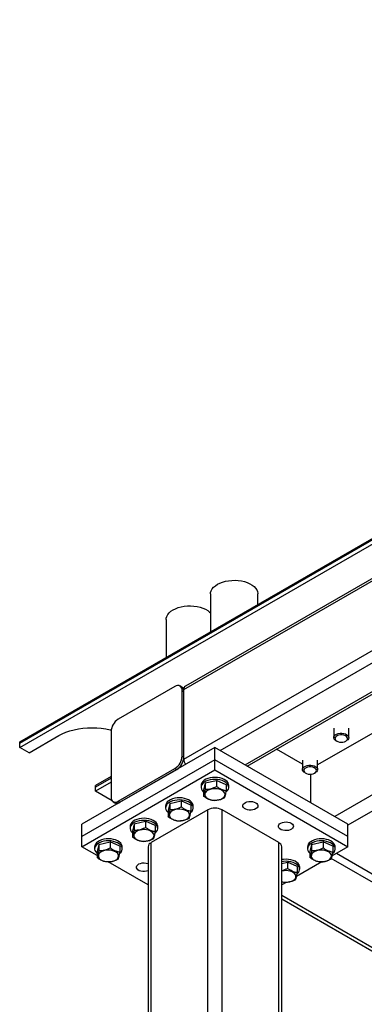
# Model space of a CAD drawing. Header units: millimetres. Extents: x 5 to 589, y 5 to 415.
# Tile 46 of 68: x 398 to 411, y 322 to 361. Entities that reach past the tile are written whole.
import ezdxf

# ---------------------------------------------------------------- set-up
doc = ezdxf.new("R2010")
doc.units = ezdxf.units.MM
doc.layers.add('TRAIT-FORT', color=4, linetype='Continuous', lineweight=25)

msp = doc.modelspace()

# ---------------------------------------------------------------- linework, layer by layer
at = {"layer": 'TRAIT-FORT', "color": 4, "linetype": 'Continuous', "lineweight": 25}
for p, q in [((397.587, 331.978), (504.006, 393.413)), ((397.587, 331.917), (504.006, 393.352)), ((397.587, 331.754), (504.006, 393.188)), ((404.127, 334.06), (429.689, 348.816)), ((429.703, 348.926), (404.19, 334.197)), ((404.127, 331.284), (429.727, 346.062)), ((405.577, 331.631), (429.972, 345.714)), ((406.567, 331.059), (430.962, 345.142)), ((406.655, 331.008), (431.112, 345.127)), ((433.932, 342.734), (410.138, 328.998)), ((433.992, 342.115), (410.668, 328.651)), ((405.19, 337.87), (405.19, 336.367)), ((407.078, 337.458), (407.078, 337.87)), ((403.422, 336.85), (403.422, 335.347)), ((403.774, 334.182), (401.511, 332.876)), ((404.045, 334.161), (403.974, 334.202)), ((404.133, 334.11), (404.045, 334.161)), ((404.127, 331.284), (404.127, 334.06)), ((404.057, 331.406), (404.057, 334.019)), ((404.057, 334.019), (404.127, 333.978)), ((404.127, 331.365), (404.127, 333.978)), ((412.719, 332.937), (409.456, 331.053)), ((410.1, 332.515), (410.1, 332.146)), ((410.7, 332.146), (410.7, 332.515)), ((397.96, 331.538), (399.144, 332.222)), ((401.228, 332.386), (401.228, 329.773)), ((397.587, 331.917), (397.587, 331.978)), ((397.587, 331.754), (397.587, 331.917)), ((397.96, 331.538), (397.587, 331.754)), ((405.365, 331.753), (400.062, 328.691)), ((405.365, 331.263), (405.365, 331.753)), ((410.668, 328.691), (405.365, 331.753)), ((410.188, 332.023), (410.222, 332.004)), ((410.579, 332.004), (410.612, 332.023)), ((404.057, 331.406), (404.127, 331.365)), ((408.856, 331.085), (407.822, 331.682)), ((405.365, 331.263), (400.062, 328.202)), ((401.511, 329.61), (403.774, 330.916)), ((403.774, 330.916), (403.845, 330.875)), ((410.668, 328.202), (405.365, 331.263)), ((405.365, 330.855), (405.365, 331.263)), ((408.856, 331.239), (408.856, 330.87)), ((409.456, 330.87), (409.456, 331.239)), ((400.062, 327.793), (405.365, 330.855)), ((401.228, 330.588), (400.612, 330.232)), ((401.228, 330.527), (400.612, 330.171)), ((401.582, 329.569), (403.845, 330.875)), ((405.365, 330.855), (410.668, 327.793)), ((408.944, 330.747), (408.977, 330.728)), ((409.183, 329.549), (409.183, 330.686)), ((409.334, 330.728), (409.368, 330.747)), ((401.228, 330.363), (400.612, 330.007)), ((400.612, 330.171), (400.612, 330.232)), ((400.612, 330.007), (400.612, 330.171)), ((404.815, 330.242), (404.815, 330.161)), ((404.978, 330.335), (404.91, 330.054)), ((404.978, 330.335), (405.432, 330.441)), ((404.978, 330.335), (404.978, 330.09)), ((405.432, 330.441), (405.432, 330.197)), ((405.82, 330.267), (405.432, 330.441)), ((405.82, 330.267), (405.82, 330.023)), ((405.915, 330.161), (405.915, 330.242)), ((401.269, 329.628), (400.612, 330.007)), ((404.91, 330.054), (404.91, 329.809)), ((401.311, 329.59), (401.382, 329.549)), ((401.382, 329.549), (401.465, 329.501)), ((401.511, 329.61), (401.582, 329.569)), ((403.401, 329.426), (403.401, 329.344)), ((403.563, 329.518), (403.496, 329.238)), ((403.563, 329.518), (404.018, 329.625)), ((403.563, 329.518), (403.563, 329.274)), ((404.018, 329.625), (404.018, 329.38)), ((404.405, 329.451), (404.018, 329.625)), ((404.405, 329.451), (404.405, 329.206)), ((404.501, 329.344), (404.501, 329.426)), ((405.082, 329.263), (402.819, 327.957)), ((403.496, 329.238), (403.496, 328.993)), ((405.082, 308.768), (405.082, 329.263)), ((405.648, 308.768), (405.648, 329.263)), ((407.91, 327.957), (405.648, 329.263)), ((400.062, 328.202), (400.062, 328.691)), ((401.986, 328.61), (401.986, 328.528)), ((402.149, 328.702), (402.082, 328.421)), ((402.149, 328.702), (402.604, 328.809)), ((402.149, 328.702), (402.149, 328.457)), ((402.604, 328.809), (402.604, 328.564)), ((402.991, 328.635), (402.604, 328.809)), ((402.991, 328.635), (402.991, 328.39)), ((403.086, 328.528), (403.086, 328.61)), ((410.668, 328.202), (410.668, 328.691)), ((400.062, 327.793), (400.062, 328.202)), ((402.082, 328.421), (402.082, 328.177)), ((410.668, 327.793), (410.668, 328.202)), ((400.668, 327.443), (400.062, 327.793)), ((400.572, 327.793), (400.572, 327.712)), ((400.735, 327.886), (400.668, 327.605)), ((400.735, 327.886), (401.19, 327.992)), ((400.735, 327.886), (400.735, 327.641)), ((401.19, 327.992), (401.19, 327.747)), ((401.577, 327.818), (401.19, 327.992)), ((401.577, 327.818), (401.577, 327.573)), ((401.672, 327.712), (401.672, 327.793)), ((402.702, 327.793), (402.702, 307.298)), ((402.819, 307.461), (402.819, 327.957)), ((407.91, 307.461), (407.91, 327.957)), ((408.028, 307.298), (408.028, 327.793)), ((409.058, 327.793), (409.058, 327.712)), ((409.22, 327.886), (409.153, 327.605)), ((409.22, 327.886), (409.675, 327.992)), ((409.22, 327.886), (409.22, 327.641)), ((409.675, 327.992), (409.675, 327.747)), ((410.062, 327.818), (409.675, 327.992)), ((410.668, 327.793), (410.034, 327.427)), ((410.062, 327.818), (410.062, 327.573)), ((410.158, 327.712), (410.158, 327.793)), ((400.668, 327.605), (400.668, 327.36)), ((409.153, 327.605), (409.153, 327.36)), ((411.729, 326.65), (410.209, 327.528)), ((402.702, 326.269), (401.11, 327.188)), ((408.028, 327.121), (408.261, 327.176)), ((408.261, 327.176), (408.261, 326.931)), ((408.648, 327.002), (408.261, 327.176)), ((409.621, 327.189), (408.62, 326.611)), ((408.648, 327.002), (408.648, 326.757)), ((416.466, 323.589), (410.004, 327.319)), ((408.743, 326.895), (408.743, 326.977)), ((408.126, 326.37), (408.028, 326.395)), ((408.207, 326.372), (408.028, 326.269)), ((414.204, 322.283), (408.028, 325.848)), ((408.028, 325.713), (414.087, 322.215))]:
    msp.add_line(p, q, dxfattribs=at)
at = {"layer": 'TRAIT-FORT', "color": 4, "linetype": 'Continuous', "lineweight": 25, "flags": 128}
for points in [[(405.19, 337.87), (405.195, 337.926), (405.217, 337.999), (405.256, 338.07), (405.311, 338.137), (405.382, 338.199), (405.466, 338.256), (405.563, 338.304), (405.671, 338.345), (405.788, 338.377), (405.911, 338.4), (406.038, 338.412), (406.166, 338.415), (406.295, 338.407), (406.42, 338.39), (406.54, 338.362), (406.652, 338.326), (406.755, 338.281), (406.846, 338.228), (406.924, 338.169), (406.987, 338.104), (407.034, 338.035), (407.065, 337.963), (407.078, 337.889), (407.078, 337.87)], [(403.422, 336.85), (403.427, 336.905), (403.449, 336.979), (403.488, 337.05), (403.543, 337.117), (403.614, 337.179), (403.699, 337.235), (403.796, 337.284), (403.904, 337.325), (404.02, 337.357), (404.143, 337.379), (404.27, 337.392), (404.399, 337.394), (404.527, 337.387), (404.652, 337.369), (404.772, 337.342), (404.884, 337.305), (404.987, 337.261), (405.078, 337.208), (405.156, 337.149), (405.19, 337.117)], [(399.144, 332.222), (399.281, 332.293), (399.428, 332.357), (399.586, 332.411), (399.753, 332.457), (399.926, 332.492), (400.104, 332.518), (400.286, 332.534), (400.47, 332.539), (400.654, 332.534), (400.836, 332.518), (401.014, 332.492), (401.188, 332.457), (401.233, 332.445)], [(410.188, 332.023), (410.152, 332.048), (410.118, 332.087), (410.102, 332.129), (410.104, 332.173), (410.125, 332.214), (410.163, 332.252), (410.216, 332.282)], [(410.245, 332.222), (410.197, 332.194), (410.164, 332.159), (410.149, 332.12), (410.152, 332.08), (410.174, 332.043), (410.212, 332.01), (410.265, 331.984), (410.327, 331.968), (410.395, 331.961), (410.463, 331.966), (410.527, 331.981), (410.581, 332.005), (410.622, 332.037), (410.646, 332.074), (410.653, 332.114), (410.64, 332.153), (410.61, 332.189), (410.564, 332.218), (410.506, 332.239), (410.44, 332.251), (410.371, 332.252), (410.305, 332.242), (410.245, 332.222)], [(410.216, 332.282), (410.281, 332.305), (410.353, 332.317), (410.428, 332.318), (410.501, 332.309), (410.568, 332.289), (410.625, 332.261), (410.667, 332.225), (410.693, 332.184), (410.7, 332.141), (410.689, 332.098), (410.659, 332.058), (410.613, 332.024), (410.612, 332.023)], [(408.944, 330.747), (408.908, 330.772), (408.874, 330.811), (408.857, 330.853), (408.859, 330.896), (408.88, 330.938), (408.918, 330.975), (408.971, 331.006)], [(409.001, 330.946), (408.953, 330.917), (408.92, 330.883), (408.904, 330.844), (408.907, 330.804), (408.929, 330.767), (408.968, 330.734), (409.02, 330.708), (409.082, 330.691), (409.15, 330.685), (409.219, 330.69), (409.282, 330.705), (409.337, 330.729), (409.377, 330.761), (409.402, 330.798), (409.408, 330.838), (409.395, 330.877), (409.365, 330.912), (409.319, 330.942), (409.261, 330.963), (409.195, 330.975), (409.127, 330.976), (409.06, 330.966), (409.001, 330.946)], [(408.971, 331.006), (409.036, 331.028), (409.108, 331.041), (409.183, 331.042), (409.257, 331.033), (409.324, 331.013), (409.38, 330.984), (409.423, 330.948), (409.448, 330.908), (409.456, 330.864), (409.444, 330.822), (409.414, 330.782), (409.368, 330.747), (409.368, 330.747)], [(405.915, 330.242), (405.911, 330.281), (405.89, 330.337), (405.852, 330.39), (405.799, 330.438), (405.732, 330.479), (405.652, 330.513), (405.564, 330.538), (405.469, 330.554), (405.371, 330.56), (405.273, 330.556), (405.178, 330.541), (405.088, 330.517), (405.008, 330.484), (404.939, 330.443), (404.884, 330.396), (404.844, 330.344), (404.821, 330.289), (404.815, 330.242)], [(405.812, 329.976), (405.82, 329.983), (405.868, 330.033), (405.9, 330.087), (405.914, 330.143), (405.911, 330.2), (405.89, 330.255), (405.852, 330.308), (405.799, 330.356), (405.732, 330.397), (405.652, 330.431), (405.564, 330.457), (405.469, 330.473), (405.371, 330.478), (405.273, 330.474), (405.178, 330.459), (405.088, 330.435), (405.008, 330.402), (404.939, 330.362), (404.884, 330.315), (404.844, 330.262), (404.821, 330.207), (404.815, 330.15), (404.827, 330.094), (404.857, 330.039), (404.857, 330.039)], [(404.501, 329.426), (404.496, 329.465), (404.476, 329.521), (404.438, 329.573), (404.385, 329.621), (404.317, 329.663), (404.238, 329.697), (404.15, 329.722), (404.055, 329.738), (403.957, 329.744), (403.859, 329.739), (403.763, 329.725), (403.674, 329.7), (403.594, 329.668), (403.525, 329.627), (403.469, 329.58), (403.43, 329.528), (403.407, 329.472), (403.401, 329.426)], [(404.857, 330.039), (404.902, 329.989), (404.91, 329.982)], [(405.117, 329.691), (405.188, 329.665), (405.268, 329.649), (405.351, 329.642), (405.436, 329.646), (405.517, 329.659), (405.591, 329.682), (405.656, 329.713), (405.708, 329.752), (405.744, 329.796), (405.765, 329.843), (405.768, 329.892), (405.753, 329.94), (405.721, 329.985), (405.674, 330.025), (405.613, 330.059), (405.541, 330.085), (405.462, 330.101), (405.378, 330.108), (405.294, 330.104), (405.213, 330.091), (405.139, 330.068), (405.074, 330.037), (405.022, 329.998), (404.985, 329.954), (404.965, 329.907), (404.962, 329.858), (404.977, 329.81), (405.009, 329.765), (405.056, 329.725), (405.117, 329.691)], [(404.398, 329.16), (404.406, 329.166), (404.454, 329.216), (404.485, 329.27), (404.5, 329.326), (404.496, 329.383), (404.476, 329.439), (404.438, 329.492), (404.385, 329.539), (404.317, 329.581), (404.238, 329.615), (404.15, 329.64), (404.055, 329.656), (403.957, 329.662), (403.859, 329.657), (403.763, 329.643), (403.674, 329.619), (403.594, 329.586), (403.525, 329.545), (403.469, 329.498), (403.43, 329.446), (403.407, 329.391), (403.401, 329.334), (403.413, 329.277), (403.442, 329.223), (403.442, 329.223)], [(406.991, 329.549), (407.037, 329.514), (407.067, 329.474), (407.079, 329.432), (407.072, 329.388), (407.046, 329.347), (407.004, 329.312), (406.948, 329.283), (406.881, 329.263), (406.807, 329.254), (406.732, 329.255), (406.66, 329.267), (406.595, 329.289), (406.542, 329.32), (406.504, 329.357), (406.483, 329.399), (406.48, 329.442), (406.497, 329.485), (406.531, 329.523), (406.581, 329.556), (406.643, 329.58), (406.714, 329.595), (406.789, 329.599), (406.863, 329.592), (406.932, 329.575), (406.991, 329.549)], [(403.442, 329.223), (403.488, 329.173), (403.496, 329.166)], [(403.703, 328.875), (403.774, 328.849), (403.854, 328.832), (403.937, 328.826), (404.021, 328.829), (404.103, 328.843), (404.177, 328.866), (404.242, 328.897), (404.293, 328.935), (404.33, 328.979), (404.351, 329.027), (404.353, 329.075), (404.339, 329.123), (404.307, 329.168), (404.26, 329.209), (404.199, 329.243), (404.127, 329.268), (404.048, 329.285), (403.964, 329.292), (403.88, 329.288), (403.799, 329.275), (403.724, 329.252), (403.66, 329.22), (403.608, 329.182), (403.571, 329.138), (403.551, 329.091), (403.548, 329.042), (403.563, 328.994), (403.594, 328.949), (403.642, 328.909), (403.703, 328.875)], [(403.086, 328.61), (403.082, 328.649), (403.061, 328.704), (403.024, 328.757), (402.97, 328.805), (402.903, 328.846), (402.824, 328.88), (402.736, 328.906), (402.641, 328.921), (402.543, 328.927), (402.445, 328.923), (402.349, 328.908), (402.26, 328.884), (402.179, 328.851), (402.11, 328.81), (402.055, 328.763), (402.015, 328.711), (401.992, 328.656), (401.986, 328.61)], [(402.984, 328.343), (402.992, 328.35), (403.04, 328.4), (403.071, 328.454), (403.086, 328.51), (403.082, 328.567), (403.061, 328.623), (403.024, 328.675), (402.97, 328.723), (402.903, 328.765), (402.824, 328.799), (402.736, 328.824), (402.641, 328.84), (402.543, 328.845), (402.445, 328.841), (402.349, 328.827), (402.26, 328.802), (402.179, 328.77), (402.11, 328.729), (402.055, 328.682), (402.015, 328.63), (401.992, 328.574), (401.987, 328.517), (401.999, 328.461), (402.028, 328.407), (402.028, 328.407)], [(408.405, 328.732), (408.452, 328.698), (408.481, 328.658), (408.493, 328.615), (408.486, 328.572), (408.461, 328.531), (408.418, 328.495), (408.362, 328.466), (408.295, 328.447), (408.222, 328.437), (408.146, 328.439), (408.074, 328.451), (408.009, 328.473), (407.956, 328.504), (407.918, 328.541), (407.897, 328.583), (407.895, 328.626), (407.911, 328.668), (407.945, 328.707), (407.995, 328.74), (408.057, 328.764), (408.128, 328.779), (408.203, 328.783), (408.277, 328.776), (408.346, 328.759), (408.405, 328.732)], [(402.028, 328.407), (402.074, 328.356), (402.082, 328.349)], [(402.288, 328.058), (402.36, 328.033), (402.439, 328.016), (402.523, 328.009), (402.607, 328.013), (402.688, 328.026), (402.763, 328.049), (402.827, 328.081), (402.879, 328.119), (402.916, 328.163), (402.936, 328.21), (402.939, 328.259), (402.924, 328.307), (402.893, 328.352), (402.845, 328.392), (402.784, 328.426), (402.713, 328.452), (402.633, 328.468), (402.55, 328.475), (402.466, 328.472), (402.385, 328.458), (402.31, 328.435), (402.246, 328.404), (402.194, 328.365), (402.157, 328.322), (402.137, 328.274), (402.134, 328.226), (402.149, 328.178), (402.18, 328.132), (402.228, 328.092), (402.288, 328.058)], [(401.672, 327.793), (401.668, 327.832), (401.647, 327.888), (401.61, 327.94), (401.556, 327.988), (401.489, 328.03), (401.41, 328.064), (401.321, 328.089), (401.227, 328.105), (401.129, 328.111), (401.03, 328.106), (400.935, 328.092), (400.846, 328.068), (400.765, 328.035), (400.696, 327.994), (400.641, 327.947), (400.601, 327.895), (400.578, 327.84), (400.572, 327.793)], [(401.57, 327.527), (401.578, 327.534), (401.625, 327.583), (401.657, 327.637), (401.671, 327.694), (401.668, 327.751), (401.647, 327.806), (401.61, 327.859), (401.556, 327.907), (401.489, 327.948), (401.41, 327.982), (401.321, 328.008), (401.227, 328.023), (401.129, 328.029), (401.03, 328.025), (400.935, 328.01), (400.846, 327.986), (400.765, 327.953), (400.696, 327.912), (400.641, 327.865), (400.601, 327.813), (400.578, 327.758), (400.573, 327.701), (400.585, 327.645), (400.614, 327.59), (400.614, 327.59)], [(410.158, 327.793), (410.153, 327.832), (410.133, 327.888), (410.095, 327.94), (410.041, 327.988), (409.974, 328.03), (409.895, 328.064), (409.807, 328.089), (409.712, 328.105), (409.614, 328.111), (409.516, 328.106), (409.42, 328.092), (409.331, 328.068), (409.25, 328.035), (409.182, 327.994), (409.126, 327.947), (409.086, 327.895), (409.063, 327.84), (409.058, 327.793)], [(410.055, 327.527), (410.063, 327.534), (410.111, 327.583), (410.142, 327.637), (410.157, 327.694), (410.153, 327.751), (410.133, 327.806), (410.095, 327.859), (410.041, 327.907), (409.974, 327.948), (409.895, 327.982), (409.807, 328.008), (409.712, 328.023), (409.614, 328.029), (409.516, 328.025), (409.42, 328.01), (409.331, 327.986), (409.25, 327.953), (409.182, 327.912), (409.126, 327.865), (409.086, 327.813), (409.063, 327.758), (409.058, 327.701), (409.07, 327.645), (409.099, 327.59), (409.099, 327.59)], [(400.614, 327.59), (400.66, 327.54), (400.668, 327.533)], [(400.874, 327.242), (400.946, 327.216), (401.025, 327.2), (401.109, 327.193), (401.193, 327.196), (401.274, 327.21), (401.349, 327.233), (401.413, 327.264), (401.465, 327.303), (401.502, 327.346), (401.522, 327.394), (401.525, 327.442), (401.51, 327.49), (401.478, 327.536), (401.431, 327.576), (401.37, 327.61), (401.299, 327.635), (401.219, 327.652), (401.136, 327.659), (401.051, 327.655), (400.97, 327.642), (400.896, 327.619), (400.831, 327.587), (400.779, 327.549), (400.743, 327.505), (400.722, 327.458), (400.72, 327.409), (400.734, 327.361), (400.766, 327.316), (400.813, 327.276), (400.874, 327.242)], [(409.099, 327.59), (409.145, 327.54), (409.153, 327.533)], [(409.359, 327.242), (409.431, 327.216), (409.51, 327.2), (409.594, 327.193), (409.678, 327.196), (409.759, 327.21), (409.834, 327.233), (409.898, 327.264), (409.95, 327.303), (409.987, 327.346), (410.007, 327.394), (410.01, 327.442), (409.995, 327.49), (409.964, 327.536), (409.916, 327.576), (409.856, 327.61), (409.784, 327.635), (409.705, 327.652), (409.621, 327.659), (409.537, 327.655), (409.456, 327.642), (409.381, 327.619), (409.317, 327.587), (409.265, 327.549), (409.228, 327.505), (409.208, 327.458), (409.205, 327.409), (409.22, 327.361), (409.251, 327.316), (409.299, 327.276), (409.359, 327.242)], [(402.702, 326.832), (402.638, 326.814), (402.565, 326.804), (402.49, 326.806), (402.417, 326.818), (402.353, 326.84), (402.299, 326.871), (402.261, 326.908), (402.24, 326.95), (402.238, 326.993), (402.254, 327.036), (402.288, 327.074), (402.338, 327.107), (402.4, 327.131), (402.471, 327.146), (402.546, 327.15), (402.62, 327.143), (402.689, 327.126), (402.702, 327.121)], [(408.743, 326.977), (408.739, 327.016), (408.718, 327.071), (408.681, 327.124), (408.627, 327.172), (408.56, 327.214), (408.481, 327.247), (408.393, 327.273), (408.298, 327.289), (408.2, 327.294), (408.101, 327.29), (408.028, 327.28)], [(408.641, 326.711), (408.649, 326.717), (408.696, 326.767), (408.728, 326.821), (408.742, 326.877), (408.739, 326.934), (408.718, 326.99), (408.681, 327.042), (408.627, 327.09), (408.56, 327.132), (408.481, 327.166), (408.393, 327.191), (408.298, 327.207), (408.2, 327.213), (408.101, 327.208), (408.028, 327.198)], [(408.028, 326.397), (408.096, 326.383), (408.18, 326.376), (408.264, 326.38), (408.345, 326.393), (408.42, 326.416), (408.484, 326.448), (408.536, 326.486), (408.573, 326.53), (408.593, 326.577), (408.596, 326.626), (408.581, 326.674), (408.549, 326.719), (408.502, 326.76), (408.441, 326.793), (408.37, 326.819), (408.29, 326.836), (408.207, 326.842), (408.123, 326.839), (408.041, 326.825), (408.028, 326.822)]]:
    msp.add_lwpolyline(points, dxfattribs=at)
at = {"layer": 'TRAIT-FORT', "color": 4, "linetype": 'Continuous', "lineweight": 25}
for centre, radius, start, end in [((403.884, 334.047), 0.175, 350.786, 129.2033), ((403.937, 334.002), 0.192, 352.7442, 55.9436), ((404.27, 334.078), 0.144, 124.0564, 187.2558), ((401.842, 332.358), 0.615, 122.6055, 177.3945), ((403.443, 331.434), 0.615, 302.6055, 357.3945), ((403.513, 331.393), 0.615, 302.6055, 357.3945), ((404.565, 331.3), 0.438, 182.1236, 210.9778), ((401.401, 329.745), 0.175, 170.786, 309.2033), ((401.465, 329.733), 0.201, 245.6929, 305.6176), ((405.365, 328.717), 0.615, 62.6097, 117.3903), ((402.902, 327.773), 0.201, 114.3747, 174.3052), ((407.827, 327.773), 0.201, 5.6948, 65.6253)]:
    msp.add_arc(centre, radius, start, end, dxfattribs=at)
for points, knots in [([(404.978, 330.09), (405.017, 330.09), (405.097, 330.091), (405.215, 330.112), (405.328, 330.148), (405.397, 330.18), (405.432, 330.197)], [0, 0, 0, 0, 0.264605, 0.534948, 0.765343, 1, 1, 1, 1]), ([(405.82, 330.023), (405.795, 330.027), (405.746, 330.035), (405.663, 330.061), (405.571, 330.103), (405.491, 330.153), (405.445, 330.187), (405.432, 330.197)], [0, 0, 0, 0, 0.192004, 0.385862, 0.637826, 0.896599, 1, 1, 1, 1]), ([(404.978, 330.09), (404.972, 330.057), (404.96, 329.989), (404.942, 329.91), (404.926, 329.85), (404.915, 329.823), (404.91, 329.809)], [0, 0, 0, 0, 0.264605, 0.534948, 0.765343, 1, 1, 1, 1]), ([(405.297, 329.635), (405.248, 329.645), (405.167, 329.661), (405.048, 329.716), (404.969, 329.766), (404.923, 329.8), (404.91, 329.809)], [0, 0, 0, 0, 0.385549, 0.637642, 0.896546, 1, 1, 1, 1]), ([(405.752, 329.742), (405.713, 329.724), (405.633, 329.687), (405.515, 329.653), (405.402, 329.636), (405.332, 329.636), (405.297, 329.635)], [0, 0, 0, 0, 0.2646049, 0.5349477, 0.7653431, 1, 1, 1, 1]), ([(405.752, 329.742), (405.758, 329.757), (405.77, 329.789), (405.787, 329.855), (405.804, 329.934), (405.814, 329.993), (405.82, 330.023)], [0, 0, 0, 0, 0.264605, 0.534948, 0.765343, 1, 1, 1, 1]), ([(403.563, 329.274), (403.603, 329.274), (403.683, 329.275), (403.801, 329.296), (403.914, 329.332), (403.983, 329.364), (404.018, 329.38)], [0, 0, 0, 0, 0.264605, 0.534948, 0.765343, 1, 1, 1, 1]), ([(404.405, 329.206), (404.381, 329.21), (404.332, 329.219), (404.249, 329.244), (404.157, 329.287), (404.077, 329.337), (404.031, 329.371), (404.018, 329.38)], [0, 0, 0, 0, 0.192004, 0.385862, 0.637826, 0.896599, 1, 1, 1, 1]), ([(403.563, 329.274), (403.558, 329.24), (403.546, 329.173), (403.528, 329.093), (403.511, 329.033), (403.501, 329.007), (403.496, 328.993)], [0, 0, 0, 0, 0.264605, 0.534948, 0.765343, 1, 1, 1, 1]), ([(403.883, 328.819), (403.834, 328.829), (403.752, 328.845), (403.634, 328.9), (403.555, 328.95), (403.509, 328.983), (403.496, 328.993)], [0, 0, 0, 0, 0.385549, 0.637642, 0.896546, 1, 1, 1, 1]), ([(404.338, 328.926), (404.344, 328.941), (404.356, 328.972), (404.373, 329.038), (404.39, 329.118), (404.4, 329.177), (404.405, 329.206)], [0, 0, 0, 0, 0.264605, 0.534948, 0.765343, 1, 1, 1, 1]), ([(402.149, 328.457), (402.189, 328.458), (402.268, 328.458), (402.387, 328.479), (402.5, 328.515), (402.569, 328.548), (402.604, 328.564)], [0, 0, 0, 0, 0.264605, 0.534948, 0.765343, 1, 1, 1, 1]), ([(402.991, 328.39), (402.967, 328.394), (402.918, 328.403), (402.835, 328.428), (402.742, 328.47), (402.663, 328.521), (402.617, 328.554), (402.604, 328.564)], [0, 0, 0, 0, 0.192004, 0.385862, 0.637826, 0.896599, 1, 1, 1, 1]), ([(404.338, 328.926), (404.298, 328.907), (404.219, 328.871), (404.1, 328.836), (403.987, 328.819), (403.918, 328.819), (403.883, 328.819)], [0, 0, 0, 0, 0.2646049, 0.5349477, 0.7653431, 1, 1, 1, 1]), ([(402.149, 328.457), (402.143, 328.424), (402.132, 328.357), (402.114, 328.277), (402.097, 328.217), (402.087, 328.19), (402.082, 328.177)], [0, 0, 0, 0, 0.264605, 0.534948, 0.765343, 1, 1, 1, 1]), ([(402.469, 328.003), (402.42, 328.012), (402.338, 328.028), (402.22, 328.083), (402.141, 328.133), (402.095, 328.167), (402.082, 328.177)], [0, 0, 0, 0, 0.385549, 0.637642, 0.896546, 1, 1, 1, 1]), ([(402.924, 328.109), (402.93, 328.125), (402.941, 328.156), (402.959, 328.222), (402.976, 328.302), (402.986, 328.36), (402.991, 328.39)], [0, 0, 0, 0, 0.264605, 0.534948, 0.765343, 1, 1, 1, 1]), ([(402.924, 328.109), (402.884, 328.091), (402.804, 328.054), (402.686, 328.02), (402.573, 328.003), (402.504, 328.003), (402.469, 328.003)], [0, 0, 0, 0, 0.2646049, 0.5349477, 0.7653431, 1, 1, 1, 1]), ([(400.735, 327.641), (400.729, 327.608), (400.717, 327.54), (400.7, 327.461), (400.683, 327.401), (400.673, 327.374), (400.668, 327.36)], [0, 0, 0, 0, 0.264605, 0.534948, 0.765343, 1, 1, 1, 1]), ([(400.735, 327.641), (400.774, 327.641), (400.854, 327.642), (400.972, 327.663), (401.085, 327.699), (401.155, 327.731), (401.19, 327.747)], [0, 0, 0, 0, 0.264605, 0.534948, 0.765343, 1, 1, 1, 1]), ([(401.577, 327.573), (401.553, 327.578), (401.504, 327.586), (401.421, 327.612), (401.328, 327.654), (401.249, 327.704), (401.203, 327.738), (401.19, 327.747)], [0, 0, 0, 0, 0.192004, 0.385862, 0.637826, 0.896599, 1, 1, 1, 1]), ([(401.509, 327.293), (401.515, 327.308), (401.527, 327.339), (401.545, 327.406), (401.561, 327.485), (401.572, 327.544), (401.577, 327.573)], [0, 0, 0, 0, 0.264605, 0.534948, 0.765343, 1, 1, 1, 1]), ([(409.22, 327.641), (409.214, 327.608), (409.203, 327.54), (409.185, 327.461), (409.168, 327.401), (409.158, 327.374), (409.153, 327.36)], [0, 0, 0, 0, 0.264605, 0.534948, 0.765343, 1, 1, 1, 1]), ([(409.22, 327.641), (409.26, 327.641), (409.34, 327.642), (409.458, 327.663), (409.571, 327.699), (409.64, 327.731), (409.675, 327.747)], [0, 0, 0, 0, 0.264605, 0.534948, 0.765343, 1, 1, 1, 1]), ([(410.062, 327.573), (410.038, 327.578), (409.989, 327.586), (409.906, 327.612), (409.813, 327.654), (409.734, 327.704), (409.688, 327.738), (409.675, 327.747)], [0, 0, 0, 0, 0.192004, 0.385862, 0.637826, 0.896599, 1, 1, 1, 1]), ([(409.995, 327.293), (410.001, 327.308), (410.012, 327.339), (410.03, 327.406), (410.047, 327.485), (410.057, 327.544), (410.062, 327.573)], [0, 0, 0, 0, 0.264605, 0.534948, 0.765343, 1, 1, 1, 1]), ([(401.055, 327.186), (401.005, 327.196), (400.924, 327.212), (400.806, 327.267), (400.726, 327.317), (400.681, 327.351), (400.668, 327.36)], [0, 0, 0, 0, 0.385549, 0.637642, 0.896546, 1, 1, 1, 1]), ([(401.509, 327.293), (401.47, 327.275), (401.39, 327.238), (401.272, 327.203), (401.159, 327.187), (401.09, 327.186), (401.055, 327.186)], [0, 0, 0, 0, 0.2646049, 0.5349477, 0.7653431, 1, 1, 1, 1]), ([(409.54, 327.186), (409.491, 327.196), (409.409, 327.212), (409.291, 327.267), (409.212, 327.317), (409.166, 327.351), (409.153, 327.36)], [0, 0, 0, 0, 0.385549, 0.637642, 0.896546, 1, 1, 1, 1]), ([(409.995, 327.293), (409.955, 327.275), (409.875, 327.238), (409.757, 327.203), (409.644, 327.187), (409.575, 327.186), (409.54, 327.186)], [0, 0, 0, 0, 0.2646049, 0.5349477, 0.7653431, 1, 1, 1, 1]), ([(408.028, 326.847), (408.035, 326.848), (408.078, 326.855), (408.157, 326.884), (408.226, 326.915), (408.261, 326.931)], [0, 0, 0, 0, 0.093201, 0.542446, 1, 1, 1, 1]), ([(408.648, 326.757), (408.624, 326.761), (408.575, 326.77), (408.492, 326.795), (408.399, 326.838), (408.32, 326.888), (408.274, 326.921), (408.261, 326.931)], [0, 0, 0, 0, 0.192004, 0.385862, 0.637826, 0.896599, 1, 1, 1, 1]), ([(408.581, 326.476), (408.586, 326.492), (408.598, 326.523), (408.616, 326.589), (408.633, 326.669), (408.643, 326.727), (408.648, 326.757)], [0, 0, 0, 0, 0.264605, 0.534948, 0.765343, 1, 1, 1, 1]), ([(408.581, 326.476), (408.541, 326.458), (408.461, 326.421), (408.343, 326.387), (408.23, 326.37), (408.161, 326.37), (408.126, 326.37)], [0, 0, 0, 0, 0.2646049, 0.5349477, 0.7653431, 1, 1, 1, 1])]:
    msp.add_open_spline(points, degree=3, knots=knots, dxfattribs=at)

doc.saveas('drawing.dxf')
